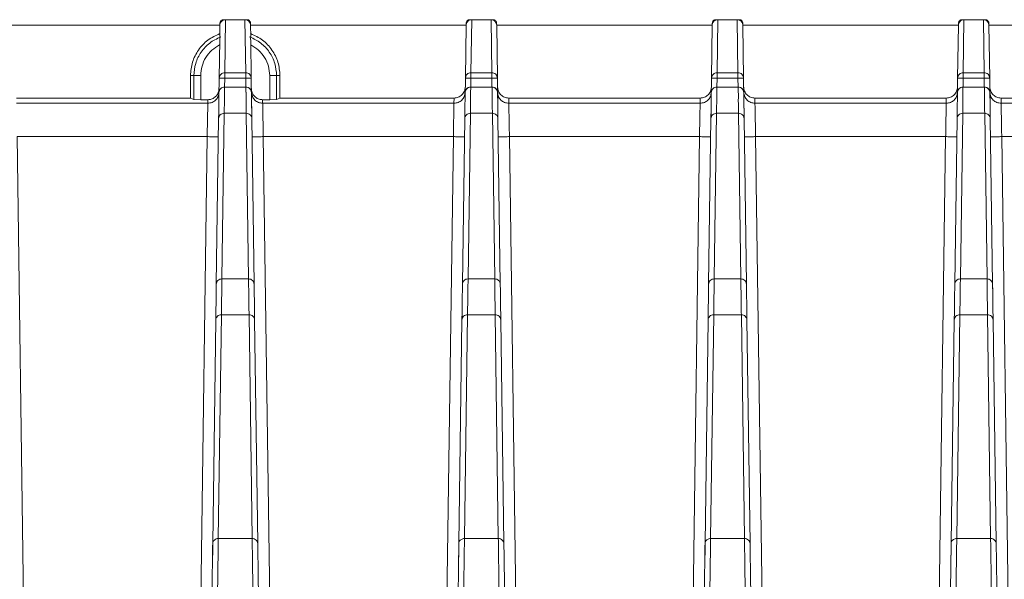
# Model space of a CAD drawing. Header units: millimetres. Extents: x -806 to 2023, y 502 to 1658.
# Tile 23 of 48: x 41 to 129, y 1608 to 1658. Entities that reach past the tile are written whole.
import ezdxf

# ---------------------------------------------------------------- set-up
doc = ezdxf.new("R2010")
doc.units = ezdxf.units.MM

# ---------------------------------------------------------------- blocks, each defined once
blk = doc.blocks.new('Drawing View10')
at = {"color": 7, "linetype": 'Continuous', "lineweight": 18}
for p, q in [((308.132, 131.25), (307.935, 131.25)), ((308.066, 126.513), (308.132, 131.25)), ((308.132, 131.25), (309.868, 131.25)), ((309.868, 131.25), (309.934, 126.513)), ((310.065, 131.25), (309.868, 131.25)), ((330.132, 131.25), (329.935, 131.25)), ((330.066, 126.513), (330.132, 131.25)), ((330.132, 131.25), (331.868, 131.25)), ((331.868, 131.25), (331.934, 126.513)), ((332.065, 131.25), (331.868, 131.25)), ((352.132, 131.25), (351.935, 131.25)), ((352.066, 126.513), (352.132, 131.25)), ((352.132, 131.25), (353.868, 131.25)), ((353.868, 131.25), (353.934, 126.513)), ((354.065, 131.25), (353.868, 131.25)), ((374.132, 131.25), (373.935, 131.25)), ((374.066, 126.513), (374.132, 131.25)), ((374.132, 131.25), (375.868, 131.25)), ((375.868, 131.25), (375.934, 126.513)), ((376.065, 131.25), (375.868, 131.25)), ((288.368, 130.75), (307.633, 130.75)), ((307.632, 130.752), (307.619, 129.76)), ((307.635, 130.959), (307.633, 130.752)), ((310.365, 130.959), (310.368, 130.752)), ((310.381, 129.76), (310.368, 130.752)), ((310.368, 130.75), (329.632, 130.75)), ((329.632, 130.752), (329.566, 126.021)), ((329.632, 130.752), (329.635, 130.952)), ((332.365, 130.953), (332.368, 130.752)), ((332.368, 130.752), (332.434, 126.023)), ((332.368, 130.75), (351.632, 130.75)), ((351.566, 126.021), (351.632, 130.752)), ((351.632, 130.752), (351.635, 130.952)), ((354.365, 130.953), (354.368, 130.752)), ((354.368, 130.752), (354.434, 126.023)), ((354.368, 130.75), (373.632, 130.75)), ((373.566, 126.021), (373.632, 130.752)), ((373.632, 130.752), (373.635, 130.952)), ((376.365, 130.953), (376.368, 130.752)), ((376.434, 126.023), (376.368, 130.752)), ((376.368, 130.75), (395.632, 130.75)), ((307.614, 129.427), (307.566, 126.02)), ((307.619, 129.76), (307.689, 129.712)), ((310.311, 129.712), (310.381, 129.76)), ((310.386, 129.428), (310.434, 126.023)), ((305.299, 126.25), (305, 126.25)), ((305, 124.25), (305, 126.25)), ((305.914, 126.25), (305.299, 126.25)), ((305.299, 124.107), (305.299, 126.25)), ((305.914, 124.1), (305.914, 126.25)), ((307.566, 126.022), (307.544, 124.397)), ((307.566, 126.022), (307.597, 126.167)), ((308.055, 125.236), (308.066, 126.029)), ((309.934, 126.513), (308.066, 126.513)), ((308.066, 126.029), (309.934, 126.029)), ((309.934, 126.029), (309.945, 125.236)), ((310.434, 126.023), (310.484, 122.414)), ((312.086, 126.25), (312.086, 124.1)), ((312.701, 126.25), (312.086, 126.25)), ((312.701, 126.25), (312.701, 124.107)), ((313, 126.25), (312.701, 126.25)), ((313, 126.25), (313, 124.25)), ((329.566, 126.021), (329.543, 124.346)), ((329.566, 126.021), (329.597, 126.166)), ((330.055, 125.236), (330.066, 126.029)), ((331.934, 126.513), (330.066, 126.513)), ((330.066, 126.029), (331.934, 126.029)), ((331.934, 126.029), (331.945, 125.236)), ((332.434, 126.023), (332.484, 122.414)), ((351.543, 124.336), (351.566, 126.021)), ((351.566, 126.021), (351.597, 126.166)), ((352.055, 125.236), (352.066, 126.029)), ((353.934, 126.513), (352.066, 126.513)), ((352.066, 126.029), (353.934, 126.029)), ((353.934, 126.029), (353.945, 125.236)), ((354.434, 126.023), (354.484, 122.414)), ((373.543, 124.337), (373.566, 126.021)), ((373.566, 126.021), (373.597, 126.166)), ((374.055, 125.236), (374.066, 126.029)), ((375.934, 126.513), (374.066, 126.513)), ((374.066, 126.029), (375.934, 126.029)), ((375.934, 126.029), (375.945, 125.236)), ((376.484, 122.414), (376.434, 126.023)), ((309.952, 125.236), (308.048, 125.236)), ((308.048, 125.231), (308.048, 125.233)), ((309.952, 125.231), (308.048, 125.231)), ((309.952, 125.234), (309.952, 125.231)), ((331.952, 125.236), (330.048, 125.236)), ((330.048, 125.231), (330.048, 125.233)), ((331.952, 125.231), (330.048, 125.231)), ((331.952, 125.234), (331.952, 125.231)), ((353.952, 125.236), (352.048, 125.236)), ((352.048, 125.231), (352.048, 125.233)), ((353.952, 125.231), (352.048, 125.231)), ((353.952, 125.234), (353.952, 125.231)), ((375.952, 125.231), (374.019, 125.231)), ((375.952, 125.236), (374.048, 125.236)), ((374.048, 125.231), (374.048, 125.233)), ((375.952, 125.234), (375.952, 125.231)), ((305, 124.25), (289.445, 124.25)), ((305.299, 124.107), (305, 124.25)), ((305.914, 124.1), (305.299, 124.107)), ((306.553, 124.1), (305.914, 124.1)), ((306.549, 123.787), (306.553, 124.1)), ((311.447, 124.1), (311.451, 123.787)), ((312.086, 124.1), (311.447, 124.1)), ((312.701, 124.107), (312.086, 124.1)), ((313, 124.25), (312.701, 124.107)), ((328.555, 124.25), (313, 124.25)), ((328.55, 123.787), (328.555, 124.25)), ((333.445, 124.25), (333.45, 123.787)), ((333.445, 124.25), (350.555, 124.25)), ((350.55, 123.787), (350.555, 124.25)), ((355.445, 124.25), (355.45, 123.787)), ((355.445, 124.25), (372.555, 124.25)), ((372.55, 123.787), (372.555, 124.25)), ((377.445, 124.25), (377.45, 123.787)), ((393, 124.25), (377.445, 124.25)), ((289.451, 123.787), (306.549, 123.787)), ((311.451, 123.787), (328.55, 123.787)), ((333.451, 123.787), (350.55, 123.787)), ((355.451, 123.787), (372.55, 123.787)), ((377.451, 123.787), (394.549, 123.787)), ((307.516, 122.412), (307.309, 107.616)), ((307.521, 122.8), (307.516, 122.414)), ((307.809, 108.092), (308.016, 122.889)), ((308.016, 122.889), (309.984, 122.889)), ((309.984, 122.889), (310.191, 108.092)), ((310.484, 122.412), (310.691, 107.616)), ((329.309, 107.616), (329.516, 122.412)), ((329.522, 122.874), (329.516, 122.414)), ((329.809, 108.092), (330.016, 122.889)), ((330.016, 122.889), (331.984, 122.889)), ((331.984, 122.889), (332.191, 108.092)), ((332.484, 122.412), (332.691, 107.616)), ((351.309, 107.616), (351.516, 122.412)), ((351.516, 122.414), (351.523, 122.888)), ((351.809, 108.092), (352.016, 122.889)), ((352.016, 122.889), (353.984, 122.889)), ((353.984, 122.889), (354.191, 108.092)), ((354.484, 122.412), (354.691, 107.616)), ((373.309, 107.616), (373.516, 122.412)), ((373.516, 122.414), (373.523, 122.888)), ((373.809, 108.092), (374.016, 122.889)), ((374.016, 122.889), (375.984, 122.889)), ((375.984, 122.889), (376.191, 108.092)), ((376.484, 122.412), (376.691, 107.616)), ((289.507, 120.802), (290.736, 32.745)), ((289.507, 120.802), (306.493, 120.802)), ((306.493, 120.802), (305.264, 32.745)), ((312.736, 32.745), (311.507, 120.802)), ((311.507, 120.802), (328.494, 120.802)), ((327.264, 32.745), (328.494, 120.802)), ((333.507, 120.802), (334.736, 32.745)), ((333.507, 120.802), (350.494, 120.802)), ((349.264, 32.745), (350.494, 120.802)), ((355.507, 120.802), (356.736, 32.745)), ((355.507, 120.802), (372.494, 120.802)), ((371.264, 32.745), (372.494, 120.802)), ((377.507, 120.802), (378.736, 32.745)), ((377.507, 120.802), (394.493, 120.802)), ((307.309, 107.614), (307.304, 107.216)), ((310.191, 108.092), (307.809, 108.092)), ((310.691, 107.614), (310.699, 107.028)), ((329.309, 107.614), (329.303, 107.169)), ((332.191, 108.092), (329.809, 108.092)), ((332.691, 107.614), (332.699, 107.028)), ((351.303, 107.159), (351.309, 107.614)), ((354.191, 108.092), (351.809, 108.092)), ((354.691, 107.614), (354.699, 107.028)), ((373.303, 107.161), (373.309, 107.614)), ((376.191, 108.092), (373.809, 108.092)), ((376.699, 107.03), (376.691, 107.614)), ((307.274, 105.064), (307.265, 104.427)), ((307.486, 84.901), (307.765, 104.885)), ((307.765, 104.885), (310.235, 104.885)), ((310.235, 104.885), (310.514, 84.901)), ((310.727, 104.982), (310.735, 104.427)), ((329.274, 105.111), (329.265, 104.427)), ((329.486, 84.901), (329.765, 104.885)), ((329.765, 104.885), (332.235, 104.885)), ((332.235, 104.885), (332.514, 84.901)), ((332.727, 104.983), (332.735, 104.427)), ((351.265, 104.427), (351.274, 105.119)), ((351.486, 84.901), (351.765, 104.885)), ((351.765, 104.885), (354.235, 104.885)), ((354.235, 104.885), (354.514, 84.901)), ((354.727, 104.983), (354.735, 104.427)), ((373.265, 104.427), (373.274, 105.119)), ((373.486, 84.901), (373.765, 104.885)), ((373.765, 104.885), (376.235, 104.885)), ((376.235, 104.885), (376.514, 84.901)), ((376.735, 104.427), (376.727, 104.979)), ((307.265, 104.425), (306.986, 84.44)), ((310.735, 104.425), (311.014, 84.441)), ((328.986, 84.44), (329.265, 104.425)), ((332.735, 104.425), (333.014, 84.441)), ((350.986, 84.44), (351.265, 104.425)), ((354.735, 104.425), (355.014, 84.441)), ((372.986, 84.44), (373.265, 104.425)), ((376.735, 104.425), (377.014, 84.441)), ((310.514, 84.901), (307.486, 84.901)), ((332.514, 84.901), (329.486, 84.901)), ((354.514, 84.901), (351.486, 84.901)), ((376.514, 84.901), (373.486, 84.901)), ((306.986, 84.438), (306.957, 82.383)), ((328.986, 84.438), (328.957, 82.382)), ((350.957, 82.381), (350.986, 84.438)), ((372.957, 82.381), (372.986, 84.438))]:
    blk.add_line(p, q, dxfattribs=at)
for centre, start, end in [((308.048, 124.736), 89.99236, 179.22014), ((309.952, 124.736), 1.19128, 89.99632), ((330.048, 124.736), 89.99236, 179.22014), ((331.952, 124.736), 1.15559, 89.99632), ((352.048, 124.736), 89.99236, 179.22014), ((353.952, 124.736), 1.15559, 89.99632), ((374.048, 124.736), 89.99038, 179.22009), ((375.952, 124.736), 1.15564, 89.99632)]:
    blk.add_arc(centre, 0.5, start, end, dxfattribs=at)
for points, knots in [([(308.132, 131.25), (308.069, 131.243), (307.972, 131.233), (307.857, 131.17), (307.762, 131.094), (307.689, 130.991), (307.642, 130.868), (307.636, 130.792), (307.632, 130.752)], [0, 0, 0, 0, 0.241892, 0.368933, 0.49973, 0.708707, 0.844163, 1, 1, 1, 1]), ([(310.368, 130.752), (310.364, 130.793), (310.358, 130.869), (310.311, 130.992), (310.238, 131.094), (310.142, 131.171), (310.027, 131.233), (309.931, 131.243), (309.868, 131.25)], [0, 0, 0, 0, 0.156066, 0.291953, 0.502387, 0.632342, 0.758747, 1, 1, 1, 1]), ([(330.132, 131.25), (330.069, 131.243), (329.972, 131.233), (329.857, 131.17), (329.762, 131.094), (329.689, 130.991), (329.642, 130.869), (329.636, 130.793), (329.632, 130.752)], [0, 0, 0, 0, 0.2421, 0.36926, 0.500186, 0.709109, 0.844407, 1, 1, 1, 1]), ([(332.368, 130.752), (332.364, 130.793), (332.358, 130.868), (332.311, 130.991), (332.238, 131.093), (332.144, 131.17), (332.028, 131.233), (331.931, 131.243), (331.868, 131.25)], [0, 0, 0, 0, 0.155231, 0.290404, 0.499784, 0.630482, 0.757571, 1, 1, 1, 1]), ([(352.132, 131.25), (352.069, 131.243), (351.972, 131.233), (351.857, 131.17), (351.762, 131.094), (351.689, 130.991), (351.642, 130.869), (351.636, 130.793), (351.632, 130.752)], [0, 0, 0, 0, 0.242129, 0.369292, 0.500215, 0.709125, 0.844416, 1, 1, 1, 1]), ([(354.368, 130.752), (354.364, 130.793), (354.358, 130.868), (354.311, 130.991), (354.238, 131.093), (354.144, 131.17), (354.028, 131.233), (353.931, 131.243), (353.868, 131.25)], [0, 0, 0, 0, 0.155231, 0.290404, 0.499784, 0.630482, 0.757571, 1, 1, 1, 1]), ([(374.132, 131.25), (374.069, 131.243), (373.972, 131.233), (373.857, 131.17), (373.762, 131.094), (373.689, 130.991), (373.642, 130.869), (373.636, 130.793), (373.632, 130.752)], [0, 0, 0, 0, 0.242129, 0.369292, 0.500215, 0.709125, 0.844416, 1, 1, 1, 1]), ([(376.368, 130.752), (376.364, 130.793), (376.358, 130.868), (376.311, 130.991), (376.238, 131.093), (376.144, 131.17), (376.028, 131.233), (375.931, 131.243), (375.868, 131.25)], [0, 0, 0, 0, 0.155231, 0.290404, 0.499784, 0.630482, 0.757571, 1, 1, 1, 1]), ([(307.689, 129.712), (307.669, 129.669), (307.624, 129.575), (307.618, 129.479), (307.614, 129.427)], [0, 0, 0, 0, 0.452266, 1, 1, 1, 1]), ([(310.386, 129.428), (310.382, 129.48), (310.376, 129.575), (310.331, 129.669), (310.311, 129.712)], [0, 0, 0, 0, 0.548165, 1, 1, 1, 1]), ([(307.597, 126.167), (307.6, 126.181), (307.613, 126.259), (307.71, 126.376), (307.871, 126.491), (308.001, 126.505), (308.066, 126.513)], [0, 0, 0, 0, 0.0716402, 0.3810934, 0.6905467, 1, 1, 1, 1]), ([(308.066, 126.029), (308.066, 126.089), (308.066, 126.196), (308.066, 126.285), (308.066, 126.324)], [0, 0, 0, 0, 0.559613, 1, 1, 1, 1]), ([(329.597, 126.166), (329.599, 126.181), (329.613, 126.259), (329.709, 126.376), (329.87, 126.491), (330.001, 126.505), (330.066, 126.513)], [0, 0, 0, 0, 0.070729, 0.380486, 0.690243, 1, 1, 1, 1]), ([(330.066, 126.513), (330.066, 126.5), (330.066, 126.474), (330.066, 126.39), (330.066, 126.334), (330.066, 126.324)], [0, 0, 0, 0, 0.451313, 0.902626, 1, 1, 1, 1]), ([(330.066, 126.324), (330.066, 126.285), (330.066, 126.196), (330.066, 126.089), (330.066, 126.029)], [0, 0, 0, 0, 0.440387, 1, 1, 1, 1]), ([(351.597, 126.166), (351.599, 126.181), (351.613, 126.259), (351.709, 126.376), (351.87, 126.491), (352.001, 126.505), (352.066, 126.513)], [0, 0, 0, 0, 0.070729, 0.380486, 0.690243, 1, 1, 1, 1]), ([(352.066, 126.029), (352.066, 126.089), (352.066, 126.196), (352.066, 126.285), (352.066, 126.324)], [0, 0, 0, 0, 0.559613, 1, 1, 1, 1]), ([(373.597, 126.166), (373.599, 126.181), (373.613, 126.259), (373.709, 126.376), (373.87, 126.491), (374.001, 126.505), (374.066, 126.513)], [0, 0, 0, 0, 0.070729, 0.380486, 0.690243, 1, 1, 1, 1]), ([(374.066, 126.029), (374.066, 126.089), (374.066, 126.196), (374.066, 126.285), (374.066, 126.324)], [0, 0, 0, 0, 0.559613, 1, 1, 1, 1]), ([(307.553, 125.086), (307.547, 125.006), (307.533, 124.849), (307.448, 124.636), (307.328, 124.456), (307.142, 124.275), (306.88, 124.129), (306.656, 124.109), (306.553, 124.1)], [0, 0, 0, 0, 0.155128, 0.301714, 0.439754, 0.56924, 0.801575, 1, 1, 1, 1]), ([(307.692, 125.083), (307.652, 125.034), (307.571, 124.935), (307.556, 124.807), (307.549, 124.743)], [0, 0, 0, 0, 0.4910564, 1, 1, 1, 1]), ([(308.048, 125.231), (307.984, 125.223), (307.854, 125.209), (307.741, 125.132), (307.694, 125.085), (307.692, 125.083)], [0, 0, 0, 0, 0.491208, 0.982416, 1, 1, 1, 1]), ([(308.016, 122.889), (308.025, 123.362), (308.038, 124.06), (308.033, 124.625), (308.04, 124.876), (308.044, 125.041), (308.047, 125.162), (308.048, 125.231)], [0, 0, 0, 0, 0.499968, 0.737718, 0.787079, 0.879085, 1, 1, 1, 1]), ([(309.952, 125.231), (309.952, 125.212), (309.953, 125.162), (309.956, 125.038), (309.96, 124.906), (309.962, 124.8), (309.963, 124.773), (309.963, 124.766), (309.963, 124.764), (309.963, 124.764), (309.967, 124.6), (309.965, 124.247), (309.964, 123.827), (309.972, 123.487), (309.978, 123.248), (309.982, 123.008), (309.984, 122.889)], [0, 0, 0, 0, 0.032711, 0.091254, 0.213353, 0.244206, 0.252083, 0.254134, 0.254688, 0.254847, 0.254927, 0.5, 0.740696, 0.757393, 0.880005, 1, 1, 1, 1]), ([(311.447, 124.1), (311.344, 124.109), (311.12, 124.129), (310.858, 124.275), (310.672, 124.456), (310.552, 124.636), (310.467, 124.849), (310.453, 125.006), (310.447, 125.086)], [0, 0, 0, 0, 0.198424, 0.430759, 0.560246, 0.698285, 0.844872, 1, 1, 1, 1]), ([(328.555, 124.25), (328.685, 124.263), (328.947, 124.29), (329.272, 124.523), (329.51, 124.845), (329.541, 125.105), (329.556, 125.236)], [0, 0, 0, 0, 0.249726, 0.499875, 0.749503, 1, 1, 1, 1]), ([(329.692, 125.083), (329.652, 125.034), (329.571, 124.935), (329.556, 124.807), (329.549, 124.743)], [0, 0, 0, 0, 0.491056, 1, 1, 1, 1]), ([(330.048, 125.231), (329.984, 125.223), (329.854, 125.209), (329.741, 125.132), (329.694, 125.085), (329.692, 125.083)], [0, 0, 0, 0, 0.491208, 0.982416, 1, 1, 1, 1]), ([(330.016, 122.889), (330.025, 123.362), (330.038, 124.06), (330.033, 124.625), (330.04, 124.876), (330.044, 125.041), (330.047, 125.162), (330.048, 125.231)], [0, 0, 0, 0, 0.499968, 0.737718, 0.787079, 0.879085, 1, 1, 1, 1]), ([(331.952, 125.231), (331.952, 125.212), (331.953, 125.162), (331.956, 125.038), (331.96, 124.906), (331.962, 124.8), (331.963, 124.773), (331.963, 124.766), (331.963, 124.764), (331.963, 124.764), (331.967, 124.6), (331.965, 124.247), (331.964, 123.827), (331.972, 123.487), (331.978, 123.248), (331.982, 123.008), (331.984, 122.889)], [0, 0, 0, 0, 0.032711, 0.091254, 0.213353, 0.244206, 0.252083, 0.254134, 0.254688, 0.254847, 0.254927, 0.5, 0.740696, 0.757393, 0.880005, 1, 1, 1, 1]), ([(332.444, 125.236), (332.459, 125.106), (332.49, 124.845), (332.728, 124.523), (333.053, 124.289), (333.314, 124.263), (333.445, 124.25)], [0, 0, 0, 0, 0.250046, 0.500056, 0.749823, 1, 1, 1, 1]), ([(350.555, 124.25), (350.685, 124.263), (350.947, 124.29), (351.272, 124.523), (351.51, 124.845), (351.541, 125.105), (351.556, 125.236)], [0, 0, 0, 0, 0.249726, 0.499875, 0.749503, 1, 1, 1, 1]), ([(351.692, 125.083), (351.652, 125.034), (351.571, 124.935), (351.556, 124.807), (351.549, 124.743)], [0, 0, 0, 0, 0.491056, 1, 1, 1, 1]), ([(352.048, 125.231), (351.984, 125.223), (351.854, 125.209), (351.741, 125.132), (351.694, 125.085), (351.692, 125.083)], [0, 0, 0, 0, 0.491208, 0.982416, 1, 1, 1, 1]), ([(352.016, 122.889), (352.025, 123.362), (352.038, 124.06), (352.033, 124.625), (352.04, 124.876), (352.044, 125.041), (352.047, 125.162), (352.048, 125.231)], [0, 0, 0, 0, 0.499968, 0.737718, 0.787079, 0.879085, 1, 1, 1, 1]), ([(353.952, 125.231), (353.952, 125.212), (353.953, 125.162), (353.956, 125.038), (353.96, 124.906), (353.962, 124.8), (353.963, 124.773), (353.963, 124.766), (353.963, 124.764), (353.963, 124.764), (353.967, 124.6), (353.965, 124.247), (353.964, 123.827), (353.972, 123.487), (353.978, 123.248), (353.982, 123.008), (353.984, 122.889)], [0, 0, 0, 0, 0.032711, 0.091254, 0.213353, 0.244206, 0.252083, 0.254134, 0.254688, 0.254847, 0.254927, 0.5, 0.740696, 0.757393, 0.880005, 1, 1, 1, 1]), ([(354.444, 125.236), (354.459, 125.106), (354.49, 124.845), (354.728, 124.523), (355.053, 124.289), (355.314, 124.263), (355.445, 124.25)], [0, 0, 0, 0, 0.250046, 0.500056, 0.749823, 1, 1, 1, 1]), ([(372.555, 124.25), (372.685, 124.263), (372.947, 124.29), (373.272, 124.523), (373.51, 124.845), (373.541, 125.105), (373.556, 125.236)], [0, 0, 0, 0, 0.2497261, 0.4998746, 0.7495028, 1, 1, 1, 1]), ([(374.016, 122.889), (374.026, 123.364), (374.046, 124.316), (374.028, 124.925), (374.019, 125.23)], [0, 0, 0, 0, 0.499998, 1, 1, 1, 1]), ([(375.952, 125.231), (375.952, 125.212), (375.953, 125.162), (375.956, 125.038), (375.96, 124.906), (375.962, 124.8), (375.963, 124.773), (375.963, 124.766), (375.963, 124.764), (375.963, 124.764), (375.967, 124.6), (375.965, 124.247), (375.964, 123.827), (375.972, 123.487), (375.978, 123.248), (375.982, 123.008), (375.984, 122.889)], [0, 0, 0, 0, 0.032711, 0.091254, 0.213353, 0.244206, 0.252083, 0.254134, 0.254688, 0.254847, 0.254927, 0.5, 0.740696, 0.757393, 0.880005, 1, 1, 1, 1]), ([(376.444, 125.236), (376.459, 125.106), (376.49, 124.845), (376.728, 124.523), (377.053, 124.289), (377.314, 124.263), (377.445, 124.25)], [0, 0, 0, 0, 0.2500458, 0.5000555, 0.7498226, 1, 1, 1, 1]), ([(306.493, 120.802), (306.498, 121.042), (306.506, 121.492), (306.52, 122.225), (306.535, 122.993), (306.547, 123.645), (306.548, 123.74), (306.549, 123.787)], [0, 0, 0, 0, 0.154939, 0.290224, 0.501006, 0.757294, 1, 1, 1, 1]), ([(311.451, 123.787), (311.452, 123.74), (311.453, 123.645), (311.465, 122.992), (311.48, 122.224), (311.494, 121.491), (311.502, 121.042), (311.507, 120.802)], [0, 0, 0, 0, 0.242847, 0.499311, 0.709931, 0.845137, 1, 1, 1, 1]), ([(328.494, 120.802), (328.498, 121.015), (328.505, 121.428), (328.519, 122.168), (328.534, 122.965), (328.546, 123.641), (328.549, 123.739), (328.55, 123.787)], [0, 0, 0, 0, 0.137444, 0.266878, 0.500732, 0.751953, 1, 1, 1, 1]), ([(333.451, 123.787), (333.452, 123.755), (333.453, 123.685), (333.462, 123.234), (333.472, 122.685), (333.482, 122.145), (333.493, 121.506), (333.502, 121.041), (333.507, 120.802)], [0, 0, 0, 0, 0.200534, 0.433571, 0.562882, 0.700393, 0.846101, 1, 1, 1, 1]), ([(350.494, 120.802), (350.498, 121.015), (350.505, 121.428), (350.519, 122.168), (350.534, 122.965), (350.546, 123.641), (350.549, 123.739), (350.55, 123.787)], [0, 0, 0, 0, 0.137409, 0.266831, 0.500732, 0.751949, 1, 1, 1, 1]), ([(355.451, 123.787), (355.452, 123.755), (355.453, 123.685), (355.462, 123.234), (355.472, 122.685), (355.482, 122.145), (355.493, 121.505), (355.502, 121.041), (355.507, 120.802)], [0, 0, 0, 0, 0.20056, 0.433606, 0.562914, 0.700419, 0.846116, 1, 1, 1, 1]), ([(372.494, 120.802), (372.498, 121.015), (372.505, 121.428), (372.519, 122.168), (372.534, 122.965), (372.546, 123.641), (372.549, 123.739), (372.55, 123.787)], [0, 0, 0, 0, 0.137444, 0.266878, 0.500732, 0.751953, 1, 1, 1, 1]), ([(377.451, 123.787), (377.452, 123.755), (377.453, 123.685), (377.462, 123.234), (377.472, 122.685), (377.482, 122.145), (377.493, 121.505), (377.502, 121.041), (377.507, 120.802)], [0, 0, 0, 0, 0.20056, 0.433606, 0.562914, 0.700419, 0.846116, 1, 1, 1, 1]), ([(306.493, 120.802), (306.624, 120.8), (306.884, 120.797), (307.221, 120.793), (307.346, 120.792), (307.407, 120.792)], [0, 0, 0, 0, 0.338664, 0.677328, 1, 1, 1, 1]), ([(307.407, 120.792), (307.41, 120.792), (307.487, 120.792), (307.49, 120.792), (307.493, 120.793)], [0, 0, 0, 0, 0.0450922, 1, 1, 1, 1]), ([(310.507, 120.793), (310.51, 120.792), (310.513, 120.792), (310.59, 120.792), (310.593, 120.792)], [0, 0, 0, 0, 0.954943, 1, 1, 1, 1]), ([(310.593, 120.792), (310.654, 120.792), (310.779, 120.793), (311.116, 120.797), (311.376, 120.8), (311.507, 120.802)], [0, 0, 0, 0, 0.3226808, 0.6613404, 1, 1, 1, 1]), ([(328.494, 120.802), (328.624, 120.8), (328.884, 120.797), (329.221, 120.793), (329.346, 120.792), (329.407, 120.792)], [0, 0, 0, 0, 0.338665, 0.677329, 1, 1, 1, 1]), ([(329.407, 120.792), (329.41, 120.792), (329.487, 120.792), (329.49, 120.792), (329.493, 120.793)], [0, 0, 0, 0, 0.045096, 1, 1, 1, 1]), ([(332.593, 120.792), (332.59, 120.792), (332.513, 120.792), (332.51, 120.792), (332.507, 120.793)], [0, 0, 0, 0, 0.04513, 1, 1, 1, 1]), ([(333.507, 120.802), (333.376, 120.8), (333.116, 120.797), (332.779, 120.793), (332.654, 120.792), (332.593, 120.792)], [0, 0, 0, 0, 0.338669, 0.677338, 1, 1, 1, 1]), ([(350.494, 120.802), (350.624, 120.8), (350.884, 120.797), (351.221, 120.793), (351.346, 120.792), (351.407, 120.792)], [0, 0, 0, 0, 0.338665, 0.677329, 1, 1, 1, 1]), ([(351.407, 120.792), (351.41, 120.792), (351.487, 120.792), (351.49, 120.792), (351.493, 120.793)], [0, 0, 0, 0, 0.045096, 1, 1, 1, 1]), ([(354.593, 120.792), (354.59, 120.792), (354.513, 120.792), (354.51, 120.792), (354.507, 120.793)], [0, 0, 0, 0, 0.0451292, 1, 1, 1, 1]), ([(355.507, 120.802), (355.376, 120.8), (355.116, 120.797), (354.779, 120.793), (354.654, 120.792), (354.593, 120.792)], [0, 0, 0, 0, 0.338669, 0.677337, 1, 1, 1, 1]), ([(372.494, 120.802), (372.624, 120.8), (372.884, 120.797), (373.221, 120.793), (373.346, 120.792), (373.407, 120.792)], [0, 0, 0, 0, 0.338665, 0.677329, 1, 1, 1, 1]), ([(373.407, 120.792), (373.41, 120.792), (373.487, 120.792), (373.49, 120.792), (373.493, 120.793)], [0, 0, 0, 0, 0.0450961, 1, 1, 1, 1]), ([(376.593, 120.792), (376.59, 120.792), (376.513, 120.792), (376.51, 120.792), (376.507, 120.793)], [0, 0, 0, 0, 0.0451292, 1, 1, 1, 1]), ([(377.507, 120.802), (377.376, 120.8), (377.116, 120.797), (376.779, 120.793), (376.654, 120.792), (376.593, 120.792)], [0, 0, 0, 0, 0.338669, 0.677337, 1, 1, 1, 1]), ([(307.765, 104.885), (307.773, 105.485), (307.79, 106.684), (307.803, 107.623), (307.809, 108.092)], [0, 0, 0, 0, 0.5, 1, 1, 1, 1]), ([(310.191, 108.092), (310.197, 107.623), (310.21, 106.684), (310.227, 105.485), (310.235, 104.885)], [0, 0, 0, 0, 0.5, 1, 1, 1, 1]), ([(329.765, 104.885), (329.773, 105.485), (329.79, 106.684), (329.803, 107.623), (329.809, 108.092)], [0, 0, 0, 0, 0.5, 1, 1, 1, 1]), ([(332.191, 108.092), (332.197, 107.623), (332.21, 106.684), (332.227, 105.485), (332.235, 104.885)], [0, 0, 0, 0, 0.5, 1, 1, 1, 1]), ([(351.765, 104.885), (351.773, 105.485), (351.79, 106.684), (351.803, 107.623), (351.809, 108.092)], [0, 0, 0, 0, 0.5, 1, 1, 1, 1]), ([(354.191, 108.092), (354.197, 107.623), (354.21, 106.684), (354.227, 105.485), (354.235, 104.885)], [0, 0, 0, 0, 0.5, 1, 1, 1, 1]), ([(373.765, 104.885), (373.773, 105.485), (373.79, 106.684), (373.803, 107.623), (373.809, 108.092)], [0, 0, 0, 0, 0.5, 1, 1, 1, 1]), ([(376.191, 108.092), (376.197, 107.623), (376.21, 106.684), (376.227, 105.485), (376.235, 104.885)], [0, 0, 0, 0, 0.5, 1, 1, 1, 1]), ([(307.486, 84.901), (307.421, 84.894), (307.291, 84.881), (307.126, 84.775), (307.01, 84.622), (306.994, 84.501), (306.986, 84.44)], [0, 0, 0, 0, 0.25, 0.5, 0.75, 1, 1, 1, 1]), ([(307.112, 57.647), (307.132, 59.122), (307.172, 62.07), (307.232, 66.374), (307.288, 70.473), (307.34, 74.275), (307.388, 77.701), (307.428, 80.662), (307.462, 83.149), (307.478, 84.317), (307.486, 84.901)], [0, 0, 0, 0, 0.125, 0.25, 0.375, 0.5, 0.625, 0.75, 0.875, 1, 1, 1, 1]), ([(310.514, 84.901), (310.522, 84.317), (310.538, 83.149), (310.572, 80.662), (310.612, 77.701), (310.66, 74.275), (310.712, 70.473), (310.768, 66.374), (310.828, 62.07), (310.868, 59.122), (310.889, 57.647)], [0, 0, 0, 0, 0.125, 0.25, 0.375, 0.5, 0.625, 0.75, 0.875, 1, 1, 1, 1]), ([(328.986, 84.44), (328.988, 84.471), (328.994, 84.552), (329.041, 84.659), (329.118, 84.757), (329.211, 84.831), (329.337, 84.889), (329.434, 84.897), (329.486, 84.901)], [0, 0, 0, 0, 0.125245, 0.333326, 0.468906, 0.62524, 0.802287, 1, 1, 1, 1]), ([(329.112, 57.647), (329.132, 59.122), (329.172, 62.07), (329.232, 66.374), (329.288, 70.473), (329.34, 74.275), (329.388, 77.701), (329.428, 80.662), (329.462, 83.149), (329.478, 84.317), (329.486, 84.901)], [0, 0, 0, 0, 0.125, 0.25, 0.375, 0.5, 0.625, 0.75, 0.875, 1, 1, 1, 1]), ([(332.514, 84.901), (332.522, 84.317), (332.538, 83.149), (332.572, 80.662), (332.612, 77.701), (332.66, 74.275), (332.712, 70.473), (332.768, 66.374), (332.828, 62.07), (332.868, 59.122), (332.889, 57.647)], [0, 0, 0, 0, 0.125, 0.25, 0.375, 0.5, 0.625, 0.75, 0.875, 1, 1, 1, 1]), ([(350.986, 84.44), (350.988, 84.471), (350.994, 84.552), (351.041, 84.659), (351.118, 84.757), (351.211, 84.831), (351.337, 84.889), (351.434, 84.897), (351.486, 84.901)], [0, 0, 0, 0, 0.125245, 0.333326, 0.468906, 0.62524, 0.802287, 1, 1, 1, 1]), ([(351.112, 57.647), (351.132, 59.122), (351.172, 62.07), (351.232, 66.374), (351.288, 70.473), (351.34, 74.275), (351.388, 77.701), (351.428, 80.662), (351.462, 83.149), (351.478, 84.317), (351.486, 84.901)], [0, 0, 0, 0, 0.125, 0.25, 0.375, 0.5, 0.625, 0.75, 0.875, 1, 1, 1, 1]), ([(354.514, 84.901), (354.522, 84.317), (354.538, 83.149), (354.572, 80.662), (354.612, 77.701), (354.66, 74.275), (354.712, 70.473), (354.768, 66.374), (354.828, 62.07), (354.868, 59.122), (354.889, 57.647)], [0, 0, 0, 0, 0.125, 0.25, 0.375, 0.5, 0.625, 0.75, 0.875, 1, 1, 1, 1]), ([(372.986, 84.44), (372.988, 84.471), (372.994, 84.552), (373.041, 84.659), (373.118, 84.757), (373.211, 84.831), (373.337, 84.889), (373.434, 84.897), (373.486, 84.901)], [0, 0, 0, 0, 0.125245, 0.333326, 0.468906, 0.62524, 0.802287, 1, 1, 1, 1]), ([(373.112, 57.647), (373.132, 59.122), (373.172, 62.07), (373.232, 66.374), (373.288, 70.473), (373.34, 74.275), (373.388, 77.701), (373.428, 80.662), (373.462, 83.149), (373.478, 84.317), (373.486, 84.901)], [0, 0, 0, 0, 0.125, 0.25, 0.375, 0.5, 0.625, 0.75, 0.875, 1, 1, 1, 1]), ([(376.514, 84.901), (376.522, 84.317), (376.538, 83.149), (376.572, 80.662), (376.612, 77.701), (376.66, 74.275), (376.712, 70.473), (376.768, 66.374), (376.828, 62.07), (376.868, 59.122), (376.889, 57.647)], [0, 0, 0, 0, 0.125, 0.25, 0.375, 0.5, 0.625, 0.75, 0.875, 1, 1, 1, 1]), ([(306.986, 84.44), (306.978, 83.866), (306.962, 82.718), (306.928, 80.272), (306.887, 77.36), (306.84, 73.991), (306.788, 70.253), (306.731, 66.222), (306.672, 61.99), (306.632, 59.091), (306.612, 57.641)], [0, 0, 0, 0, 0.125, 0.25, 0.375, 0.5, 0.625, 0.75, 0.875, 1, 1, 1, 1]), ([(311.014, 84.441), (311.022, 83.867), (311.038, 82.718), (311.073, 80.272), (311.113, 77.361), (311.16, 73.992), (311.212, 70.253), (311.269, 66.223), (311.328, 61.99), (311.368, 59.091), (311.388, 57.641)], [0, 0, 0, 0, 0.125, 0.25, 0.375, 0.5, 0.625, 0.75, 0.875, 1, 1, 1, 1]), ([(328.612, 57.641), (328.632, 59.091), (328.672, 61.99), (328.731, 66.222), (328.788, 70.253), (328.84, 73.991), (328.887, 77.36), (328.928, 80.272), (328.962, 82.718), (328.978, 83.866), (328.986, 84.44)], [0, 0, 0, 0, 0.1249999, 0.2499998, 0.3749998, 0.4999998, 0.6249998, 0.7499998, 0.8749999, 1, 1, 1, 1]), ([(333.014, 84.441), (333.022, 83.867), (333.038, 82.718), (333.073, 80.272), (333.113, 77.361), (333.16, 73.992), (333.212, 70.253), (333.269, 66.223), (333.328, 61.99), (333.368, 59.091), (333.388, 57.641)], [0, 0, 0, 0, 0.125, 0.25, 0.375, 0.5, 0.625, 0.75, 0.875, 1, 1, 1, 1]), ([(350.612, 57.641), (350.632, 59.091), (350.672, 61.99), (350.731, 66.222), (350.788, 70.253), (350.84, 73.991), (350.887, 77.36), (350.928, 80.272), (350.962, 82.718), (350.978, 83.866), (350.986, 84.44)], [0, 0, 0, 0, 0.125, 0.25, 0.375, 0.5, 0.625, 0.75, 0.875, 1, 1, 1, 1]), ([(355.014, 84.441), (355.022, 83.867), (355.038, 82.718), (355.073, 80.272), (355.113, 77.361), (355.16, 73.992), (355.212, 70.253), (355.269, 66.223), (355.328, 61.99), (355.368, 59.091), (355.388, 57.641)], [0, 0, 0, 0, 0.125, 0.25, 0.375, 0.5, 0.625, 0.75, 0.875, 1, 1, 1, 1]), ([(372.612, 57.641), (372.632, 59.091), (372.672, 61.99), (372.731, 66.222), (372.788, 70.253), (372.84, 73.991), (372.887, 77.36), (372.928, 80.272), (372.962, 82.718), (372.978, 83.866), (372.986, 84.44)], [0, 0, 0, 0, 0.125, 0.25, 0.375, 0.5, 0.625, 0.75, 0.875, 1, 1, 1, 1]), ([(377.014, 84.441), (377.022, 83.867), (377.038, 82.718), (377.073, 80.272), (377.113, 77.361), (377.16, 73.992), (377.212, 70.253), (377.269, 66.223), (377.328, 61.99), (377.368, 59.091), (377.388, 57.641)], [0, 0, 0, 0, 0.125, 0.25, 0.375, 0.5, 0.625, 0.75, 0.875, 1, 1, 1, 1])]:
    blk.add_open_spline(points, degree=3, knots=knots, dxfattribs=at)
for points in [[(307.935, 131.25), (307.897, 131.246), (307.819, 131.237), (307.721, 131.17), (307.652, 131.074), (307.641, 130.997), (307.635, 130.959)], [(310.365, 130.959), (310.359, 130.997), (310.348, 131.074), (310.279, 131.17), (310.181, 131.237), (310.103, 131.246), (310.065, 131.25)], [(329.635, 130.952), (329.64, 130.992), (329.65, 131.07), (329.719, 131.168), (329.818, 131.237), (329.896, 131.246), (329.935, 131.25)], [(332.365, 130.953), (332.36, 130.992), (332.35, 131.07), (332.281, 131.168), (332.182, 131.237), (332.104, 131.246), (332.065, 131.25)], [(351.635, 130.952), (351.64, 130.992), (351.65, 131.07), (351.719, 131.168), (351.818, 131.237), (351.896, 131.246), (351.935, 131.25)], [(354.365, 130.953), (354.36, 130.992), (354.35, 131.07), (354.281, 131.168), (354.182, 131.237), (354.104, 131.246), (354.065, 131.25)], [(373.635, 130.952), (373.64, 130.992), (373.65, 131.07), (373.719, 131.168), (373.818, 131.237), (373.896, 131.246), (373.935, 131.25)], [(376.365, 130.953), (376.36, 130.992), (376.35, 131.07), (376.281, 131.168), (376.182, 131.237), (376.104, 131.246), (376.065, 131.25)], [(305, 126.25), (305.036, 126.657), (305.108, 127.47), (305.676, 128.572), (306.514, 129.484), (307.254, 129.832), (307.623, 130.006)], [(305.299, 126.25), (305.331, 126.623), (305.396, 127.369), (305.913, 128.382), (306.677, 129.223), (307.352, 129.549), (307.689, 129.712)], [(310.311, 129.712), (310.648, 129.549), (311.323, 129.223), (312.087, 128.382), (312.604, 127.369), (312.669, 126.623), (312.701, 126.25)], [(310.377, 130.005), (310.747, 129.832), (311.486, 129.484), (312.325, 128.572), (312.892, 127.47), (312.964, 126.657), (313, 126.25)], [(305.914, 126.25), (305.937, 126.534), (305.982, 127.101), (306.342, 127.885), (306.879, 128.559), (307.365, 128.856), (307.608, 129.004)], [(310.392, 129.004), (310.635, 128.856), (311.121, 128.559), (311.658, 127.885), (312.018, 127.101), (312.063, 126.534), (312.086, 126.25)], [(308.066, 126.029), (308.001, 126.03), (307.87, 126.031), (307.705, 126.03), (307.589, 126.028), (307.574, 126.024), (307.566, 126.023)], [(308.066, 126.324), (308.066, 126.349), (308.066, 126.399), (308.066, 126.455), (308.066, 126.496), (308.066, 126.507), (308.066, 126.513)], [(309.934, 126.513), (309.999, 126.505), (310.128, 126.491), (310.293, 126.378), (310.409, 126.216), (310.425, 126.087), (310.434, 126.023)], [(309.934, 126.513), (309.934, 126.5), (309.934, 126.474), (309.934, 126.36), (309.934, 126.207), (309.934, 126.088), (309.934, 126.029)], [(310.434, 126.023), (310.426, 126.024), (310.411, 126.028), (310.295, 126.03), (310.13, 126.031), (309.999, 126.03), (309.934, 126.029)], [(330.066, 126.029), (330.001, 126.03), (329.87, 126.031), (329.705, 126.03), (329.589, 126.028), (329.574, 126.024), (329.566, 126.023)], [(331.934, 126.513), (331.999, 126.505), (332.128, 126.491), (332.293, 126.378), (332.409, 126.216), (332.425, 126.087), (332.434, 126.023)], [(331.934, 126.513), (331.934, 126.5), (331.934, 126.474), (331.934, 126.36), (331.934, 126.207), (331.934, 126.088), (331.934, 126.029)], [(332.434, 126.023), (332.426, 126.024), (332.411, 126.028), (332.295, 126.03), (332.13, 126.031), (331.999, 126.03), (331.934, 126.029)], [(352.066, 126.029), (352.001, 126.03), (351.87, 126.031), (351.705, 126.03), (351.589, 126.028), (351.574, 126.024), (351.566, 126.023)], [(352.066, 126.324), (352.066, 126.349), (352.066, 126.399), (352.066, 126.455), (352.066, 126.496), (352.066, 126.507), (352.066, 126.513)], [(353.934, 126.513), (353.999, 126.505), (354.128, 126.491), (354.293, 126.378), (354.409, 126.216), (354.425, 126.087), (354.434, 126.023)], [(353.934, 126.513), (353.934, 126.5), (353.934, 126.474), (353.934, 126.36), (353.934, 126.207), (353.934, 126.088), (353.934, 126.029)], [(354.434, 126.023), (354.426, 126.024), (354.411, 126.028), (354.295, 126.03), (354.13, 126.031), (353.999, 126.03), (353.934, 126.029)], [(374.066, 126.029), (374.001, 126.03), (373.87, 126.031), (373.705, 126.03), (373.589, 126.028), (373.574, 126.024), (373.566, 126.023)], [(374.066, 126.324), (374.066, 126.349), (374.066, 126.399), (374.066, 126.455), (374.066, 126.496), (374.066, 126.507), (374.066, 126.513)], [(375.934, 126.029), (375.934, 126.088), (375.934, 126.207), (375.934, 126.36), (375.934, 126.474), (375.934, 126.5), (375.934, 126.513)], [(375.934, 126.513), (375.999, 126.505), (376.128, 126.491), (376.293, 126.378), (376.409, 126.216), (376.425, 126.087), (376.434, 126.023)], [(376.434, 126.023), (376.426, 126.024), (376.411, 126.028), (376.295, 126.03), (376.13, 126.031), (375.999, 126.03), (375.934, 126.029)], [(310.452, 124.742), (310.443, 124.806), (310.427, 124.934), (310.311, 125.096), (310.147, 125.209), (310.017, 125.223), (309.952, 125.231)], [(332.452, 124.741), (332.443, 124.805), (332.427, 124.934), (332.311, 125.096), (332.147, 125.209), (332.017, 125.223), (331.952, 125.231)], [(354.452, 124.741), (354.443, 124.805), (354.427, 124.934), (354.311, 125.096), (354.147, 125.209), (354.017, 125.223), (353.952, 125.231)], [(374.019, 125.23), (373.957, 125.219), (373.833, 125.199), (373.679, 125.085), (373.571, 124.927), (373.556, 124.803), (373.548, 124.742)], [(376.452, 124.741), (376.443, 124.805), (376.427, 124.934), (376.311, 125.096), (376.147, 125.209), (376.017, 125.223), (375.952, 125.231)], [(307.549, 124.773), (307.532, 124.643), (307.499, 124.384), (307.267, 124.059), (306.939, 123.831), (306.679, 123.802), (306.549, 123.787)], [(307.549, 124.743), (307.544, 124.439), (307.536, 123.832), (307.523, 122.886), (307.516, 122.412)], [(311.451, 123.787), (311.321, 123.802), (311.061, 123.831), (310.733, 124.059), (310.501, 124.384), (310.468, 124.643), (310.451, 124.773)], [(310.451, 124.743), (310.456, 124.439), (310.464, 123.832), (310.477, 122.886), (310.484, 122.412)], [(328.55, 123.787), (328.679, 123.802), (328.939, 123.831), (329.268, 124.059), (329.499, 124.384), (329.532, 124.643), (329.549, 124.773)], [(329.516, 122.412), (329.523, 122.886), (329.536, 123.832), (329.544, 124.439), (329.549, 124.743)], [(333.451, 123.787), (333.321, 123.802), (333.061, 123.831), (332.733, 124.058), (332.501, 124.384), (332.468, 124.643), (332.451, 124.773)], [(332.451, 124.743), (332.456, 124.439), (332.464, 123.832), (332.477, 122.886), (332.484, 122.412)], [(351.549, 124.773), (351.532, 124.643), (351.499, 124.384), (351.268, 124.059), (350.939, 123.831), (350.679, 123.802), (350.55, 123.787)], [(351.516, 122.412), (351.523, 122.886), (351.536, 123.832), (351.544, 124.439), (351.549, 124.743)], [(355.451, 123.787), (355.321, 123.802), (355.061, 123.831), (354.733, 124.058), (354.501, 124.384), (354.468, 124.643), (354.451, 124.773)], [(354.451, 124.743), (354.456, 124.439), (354.464, 123.832), (354.477, 122.886), (354.484, 122.412)], [(373.549, 124.773), (373.532, 124.643), (373.499, 124.384), (373.268, 124.059), (372.939, 123.831), (372.679, 123.802), (372.55, 123.787)], [(373.516, 122.412), (373.523, 122.886), (373.536, 123.832), (373.544, 124.439), (373.549, 124.743)], [(377.451, 123.787), (377.321, 123.802), (377.061, 123.831), (376.733, 124.058), (376.501, 124.384), (376.468, 124.643), (376.451, 124.773)], [(376.451, 124.743), (376.456, 124.439), (376.464, 123.832), (376.477, 122.886), (376.484, 122.412)], [(308.016, 122.889), (307.951, 122.882), (307.821, 122.867), (307.657, 122.758), (307.541, 122.6), (307.524, 122.475), (307.516, 122.412)], [(310.484, 122.412), (310.476, 122.475), (310.459, 122.6), (310.343, 122.758), (310.179, 122.867), (310.049, 122.882), (309.984, 122.889)], [(329.516, 122.412), (329.524, 122.475), (329.541, 122.6), (329.657, 122.758), (329.821, 122.867), (329.951, 122.882), (330.016, 122.889)], [(332.484, 122.412), (332.476, 122.475), (332.459, 122.6), (332.343, 122.758), (332.179, 122.867), (332.049, 122.882), (331.984, 122.889)], [(351.516, 122.412), (351.524, 122.475), (351.541, 122.6), (351.657, 122.758), (351.821, 122.867), (351.951, 122.882), (352.016, 122.889)], [(354.484, 122.412), (354.476, 122.475), (354.459, 122.6), (354.343, 122.758), (354.179, 122.867), (354.049, 122.882), (353.984, 122.889)], [(373.516, 122.412), (373.524, 122.475), (373.541, 122.6), (373.657, 122.758), (373.821, 122.867), (373.951, 122.882), (374.016, 122.889)], [(376.484, 122.412), (376.476, 122.475), (376.459, 122.6), (376.343, 122.758), (376.179, 122.867), (376.049, 122.882), (375.984, 122.889)], [(307.309, 107.616), (307.303, 107.149), (307.29, 106.215), (307.273, 105.021), (307.265, 104.425)], [(307.809, 108.092), (307.744, 108.085), (307.614, 108.071), (307.45, 107.961), (307.334, 107.804), (307.318, 107.678), (307.309, 107.616)], [(310.691, 107.616), (310.682, 107.678), (310.666, 107.804), (310.55, 107.961), (310.386, 108.071), (310.256, 108.085), (310.191, 108.092)], [(310.691, 107.616), (310.697, 107.149), (310.71, 106.215), (310.727, 105.021), (310.735, 104.425)], [(329.265, 104.425), (329.273, 105.021), (329.29, 106.215), (329.303, 107.149), (329.309, 107.616)], [(329.309, 107.616), (329.318, 107.678), (329.334, 107.804), (329.45, 107.961), (329.614, 108.071), (329.744, 108.085), (329.809, 108.092)], [(332.691, 107.616), (332.682, 107.678), (332.666, 107.804), (332.55, 107.961), (332.386, 108.071), (332.256, 108.085), (332.191, 108.092)], [(332.691, 107.616), (332.697, 107.149), (332.71, 106.215), (332.727, 105.021), (332.735, 104.425)], [(351.265, 104.425), (351.273, 105.021), (351.29, 106.215), (351.303, 107.149), (351.309, 107.616)], [(351.309, 107.616), (351.318, 107.678), (351.334, 107.804), (351.45, 107.961), (351.614, 108.071), (351.744, 108.085), (351.809, 108.092)], [(354.691, 107.616), (354.682, 107.678), (354.666, 107.804), (354.55, 107.961), (354.386, 108.071), (354.256, 108.085), (354.191, 108.092)], [(354.691, 107.616), (354.697, 107.149), (354.71, 106.215), (354.727, 105.021), (354.735, 104.425)], [(373.265, 104.425), (373.273, 105.021), (373.29, 106.215), (373.303, 107.149), (373.309, 107.616)], [(373.309, 107.616), (373.318, 107.678), (373.334, 107.804), (373.45, 107.961), (373.614, 108.071), (373.744, 108.085), (373.809, 108.092)], [(376.691, 107.616), (376.682, 107.678), (376.666, 107.804), (376.55, 107.961), (376.386, 108.071), (376.256, 108.085), (376.191, 108.092)], [(376.691, 107.616), (376.697, 107.149), (376.71, 106.215), (376.727, 105.021), (376.735, 104.425)], [(307.765, 104.885), (307.7, 104.878), (307.57, 104.865), (307.405, 104.759), (307.29, 104.606), (307.273, 104.485), (307.265, 104.425)], [(310.735, 104.425), (310.727, 104.485), (310.71, 104.606), (310.595, 104.759), (310.43, 104.865), (310.3, 104.878), (310.235, 104.885)], [(329.265, 104.425), (329.273, 104.485), (329.29, 104.606), (329.405, 104.759), (329.57, 104.865), (329.7, 104.878), (329.765, 104.885)], [(332.735, 104.425), (332.727, 104.485), (332.71, 104.606), (332.595, 104.759), (332.43, 104.865), (332.3, 104.878), (332.235, 104.885)], [(351.265, 104.425), (351.273, 104.485), (351.29, 104.606), (351.405, 104.759), (351.57, 104.865), (351.7, 104.878), (351.765, 104.885)], [(354.735, 104.425), (354.727, 104.485), (354.71, 104.606), (354.595, 104.759), (354.43, 104.865), (354.3, 104.878), (354.235, 104.885)], [(373.265, 104.425), (373.273, 104.485), (373.29, 104.606), (373.405, 104.759), (373.57, 104.865), (373.7, 104.878), (373.765, 104.885)], [(376.735, 104.425), (376.727, 104.485), (376.71, 104.606), (376.595, 104.759), (376.43, 104.865), (376.3, 104.878), (376.235, 104.885)], [(311.014, 84.441), (311.006, 84.501), (310.99, 84.623), (310.874, 84.775), (310.709, 84.881), (310.579, 84.894), (310.514, 84.901)], [(333.014, 84.441), (333.006, 84.501), (332.99, 84.623), (332.874, 84.775), (332.709, 84.881), (332.579, 84.894), (332.514, 84.901)], [(355.014, 84.441), (355.006, 84.501), (354.99, 84.623), (354.874, 84.775), (354.709, 84.881), (354.579, 84.894), (354.514, 84.901)], [(377.014, 84.441), (377.006, 84.501), (376.99, 84.623), (376.874, 84.775), (376.709, 84.881), (376.579, 84.894), (376.514, 84.901)]]:
    blk.add_open_spline(points, degree=3, dxfattribs=at)

msp = doc.modelspace()

# ---------------------------------------------------------------- block references
at = {"color": 7, "linetype": 'Continuous', "lineweight": 18}
msp.add_blockref('Drawing View10', (-249.204, 1527.118), dxfattribs=at)

doc.saveas('drawing.dxf')
